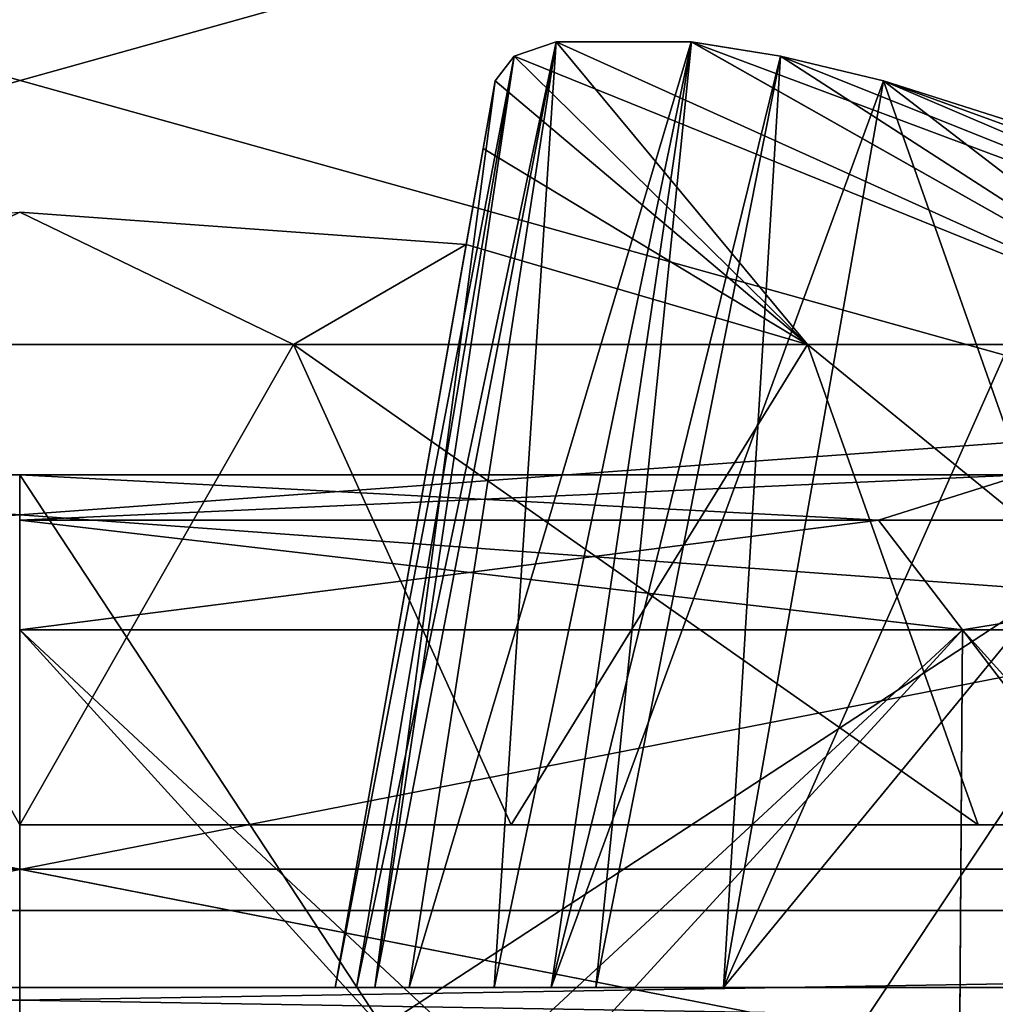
# Model space of a CAD drawing. Header units: millimetres. Extents: x -55 to 125, y -37 to 29.
# Tile 17 of 74: x 0 to 1.24, y -1.17 to 0.08. Entities that reach past the tile are written whole.
import ezdxf

# ---------------------------------------------------------------- set-up
doc = ezdxf.new("R2010")
doc.units = ezdxf.units.MM
doc.header["$LTSCALE"] = 33.374815
for name, color, linetype in [('18', 7, 'CONTINUOUS'), ('22', 7, 'CONTINUOUS'), ('271', 7, 'CONTINUOUS'), ('274', 7, 'CONTINUOUS'), ('276', 7, 'CONTINUOUS'), ('284', 7, 'CONTINUOUS'), ('288', 7, 'CONTINUOUS'), ('315', 7, 'CONTINUOUS'), ('334', 7, 'CONTINUOUS'), ('339', 7, 'CONTINUOUS'), ('340', 7, 'CONTINUOUS'), ('342', 7, 'CONTINUOUS'), ('344', 7, 'CONTINUOUS'), ('353', 7, 'CONTINUOUS'), ('354', 7, 'CONTINUOUS'), ('355', 7, 'CONTINUOUS'), ('356', 7, 'CONTINUOUS'), ('357', 7, 'CONTINUOUS'), ('359', 7, 'CONTINUOUS'), ('364', 7, 'CONTINUOUS'), ('365', 7, 'CONTINUOUS'), ('447', 7, 'CONTINUOUS'), ('448', 7, 'CONTINUOUS'), ('449', 7, 'CONTINUOUS'), ('450', 7, 'CONTINUOUS'), ('452', 7, 'CONTINUOUS'), ('453', 7, 'CONTINUOUS'), ('458', 7, 'CONTINUOUS'), ('459', 7, 'CONTINUOUS'), ('5', 7, 'CONTINUOUS'), ('64', 7, 'CONTINUOUS'), ('67', 7, 'CONTINUOUS'), ('68', 7, 'CONTINUOUS'), ('7', 7, 'CONTINUOUS')]:
    doc.layers.add(name, color=color, linetype=linetype)

msp = doc.modelspace()

# ---------------------------------------------------------------- linework, layer by layer
at = {"layer": '18', "color": 250, "linetype": 'Continuous', "true_color": 0x2f3335}
for points in [[(43, 12, 55), (-43, 12, 55), (43, 0, 54.8429), (43, 12, 55)], [(43, -12, 54.6858), (-43, 12, 55), (-43, 0, 54.8429), (43, -12, 54.6858)], [(-43, 12, 55), (43, -12, 54.6858), (43, 0, 54.8429), (-43, 12, 55)], [(-43, -12, 54.6858), (43, -12, 54.6858), (-43, 0, 54.8429), (-43, -12, 54.6858)]]:
    msp.add_3dface(points, dxfattribs=at)
at = {"layer": '22', "color": 250, "linetype": 'Continuous', "true_color": 0x2f3335}
for points in [[(-43, -12, -54.6858), (43, 12, -55), (43, 0, -54.8429), (-43, -12, -54.6858)], [(43, 12, -55), (-43, -12, -54.6858), (-43, 0, -54.8429), (43, 12, -55)], [(-43, 12, -55), (43, 12, -55), (-43, 0, -54.8429), (-43, 12, -55)], [(43, -12, -54.6858), (-43, -12, -54.6858), (43, 0, -54.8429), (43, -12, -54.6858)]]:
    msp.add_3dface(points, dxfattribs=at)
at = {"layer": '271', "color": 7, "linetype": 'Continuous', "true_color": 0xfafafa}
for points in [[(-9.9108, -0.5, 21), (6.7924, -0.5, 19.9201), (-6.7924, -0.5, 19.9201), (-9.9108, -0.5, 21)], [(-9.9108, -0.5, 21), (9.9108, -0.5, 21), (6.7924, -0.5, 19.9201), (-9.9108, -0.5, 21)], [(-9.7205, -0.5, -21.9567), (-9.9108, -0.5, -21), (9.7205, -0.5, -21.9567), (-9.7205, -0.5, -21.9567)], [(9.7205, -0.5, -21.9567), (-9.9108, -0.5, -21), (9.9108, -0.5, -21), (9.7205, -0.5, -21.9567)], [(-9.9108, -0.5, 21), (-9.7205, -0.5, 21.9567), (9.9108, -0.5, 21), (-9.9108, -0.5, 21)], [(9.9108, -0.5, -21), (-9.9108, -0.5, -21), (-6.7924, -0.5, -19.9201), (9.9108, -0.5, -21)], [(-9.7205, -0.5, 21.9567), (-9.1786, -0.5, 22.7678), (9.7205, -0.5, 21.9567), (-9.7205, -0.5, 21.9567)], [(9.9108, -0.5, 21), (-9.7205, -0.5, 21.9567), (9.7205, -0.5, 21.9567), (9.9108, -0.5, 21)], [(9.1786, -0.5, -22.7678), (-9.7205, -0.5, -21.9567), (9.7205, -0.5, -21.9567), (9.1786, -0.5, -22.7678)], [(-9.1786, -0.5, -22.7678), (-9.7205, -0.5, -21.9567), (9.1786, -0.5, -22.7678), (-9.1786, -0.5, -22.7678)], [(-9.1786, -0.5, 22.7678), (-8.3675, -0.5, 23.3097), (9.1786, -0.5, 22.7678), (-9.1786, -0.5, 22.7678)], [(9.7205, -0.5, 21.9567), (-9.1786, -0.5, 22.7678), (9.1786, -0.5, 22.7678), (9.7205, -0.5, 21.9567)], [(8.3675, -0.5, -23.3097), (-9.1786, -0.5, -22.7678), (9.1786, -0.5, -22.7678), (8.3675, -0.5, -23.3097)], [(-8.3675, -0.5, -23.3097), (-9.1786, -0.5, -22.7678), (8.3675, -0.5, -23.3097), (-8.3675, -0.5, -23.3097)], [(-8.3675, -0.5, 23.3097), (-7.4108, -0.5, 23.5), (8.3675, -0.5, 23.3097), (-8.3675, -0.5, 23.3097)], [(9.1786, -0.5, 22.7678), (-8.3675, -0.5, 23.3097), (8.3675, -0.5, 23.3097), (9.1786, -0.5, 22.7678)], [(-6.5, -0.5, -23.5), (-8.3675, -0.5, -23.3097), (6.5, -0.5, -23.5), (-6.5, -0.5, -23.5)], [(7.4108, -0.5, -23.5), (-8.3675, -0.5, -23.3097), (8.3675, -0.5, -23.3097), (7.4108, -0.5, -23.5)], [(6.5, -0.5, -23.5), (-8.3675, -0.5, -23.3097), (7.4108, -0.5, -23.5), (6.5, -0.5, -23.5)], [(-7.4108, -0.5, 23.5), (-6.5, -0.5, 23.5), (8.3675, -0.5, 23.3097), (-7.4108, -0.5, 23.5)], [(6.7924, -0.5, -19.9201), (9.9108, -0.5, -21), (-6.7924, -0.5, -19.9201), (6.7924, -0.5, -19.9201)], [(-5.5433, -0.5, 23.6903), (6.5, -0.5, 23.5), (-6.5, -0.5, 23.5), (-5.5433, -0.5, 23.6903)], [(-6.5, -0.5, 23.5), (6.5, -0.5, 23.5), (8.3675, -0.5, 23.3097), (-6.5, -0.5, 23.5)], [(5.5433, -0.5, -23.6903), (-6.5, -0.5, -23.5), (6.5, -0.5, -23.5), (5.5433, -0.5, -23.6903)], [(-5.5433, -0.5, -23.6903), (-6.5, -0.5, -23.5), (5.5433, -0.5, -23.6903), (-5.5433, -0.5, -23.6903)], [(-4.7322, -0.5, 24.2322), (5.5433, -0.5, 23.6903), (-5.5433, -0.5, 23.6903), (-4.7322, -0.5, 24.2322)], [(4.7322, -0.5, -24.2322), (-5.5433, -0.5, -23.6903), (5.5433, -0.5, -23.6903), (4.7322, -0.5, -24.2322)], [(-4.7322, -0.5, -24.2322), (-5.5433, -0.5, -23.6903), (4.7322, -0.5, -24.2322), (-4.7322, -0.5, -24.2322)], [(5.5433, -0.5, 23.6903), (6.5, -0.5, 23.5), (-5.5433, -0.5, 23.6903), (5.5433, -0.5, 23.6903)], [(4.7322, -0.5, 24.2322), (5.5433, -0.5, 23.6903), (-4.7322, -0.5, 24.2322), (4.7322, -0.5, 24.2322)], [(-4.1903, -0.5, 25.0433), (4.7322, -0.5, 24.2322), (-4.7322, -0.5, 24.2322), (-4.1903, -0.5, 25.0433)], [(4.1903, -0.5, -25.0433), (-4.7322, -0.5, -24.2322), (4.7322, -0.5, -24.2322), (4.1903, -0.5, -25.0433)], [(-4.1903, -0.5, -25.0433), (-4.7322, -0.5, -24.2322), (4.1903, -0.5, -25.0433), (-4.1903, -0.5, -25.0433)], [(4.1903, -0.5, 25.0433), (4.7322, -0.5, 24.2322), (-4.1903, -0.5, 25.0433), (4.1903, -0.5, 25.0433)], [(-4, -0.5, 26), (4.1903, -0.5, 25.0433), (-4.1903, -0.5, 25.0433), (-4, -0.5, 26)], [(-4, -0.5, -26), (-4.1903, -0.5, -25.0433), (4, -0.5, -26), (-4, -0.5, -26)], [(4, -0.5, -26), (-4.1903, -0.5, -25.0433), (4.1903, -0.5, -25.0433), (4, -0.5, -26)], [(4, -0.5, 26), (4.1903, -0.5, 25.0433), (-4, -0.5, 26), (4, -0.5, 26)], [(4, -0.5, 26), (-4, -0.5, 26), (0, -0.5, 26.6773), (4, -0.5, 26)], [(-4, -0.5, -26), (4, -0.5, -26), (0, -0.5, -26.6773), (-4, -0.5, -26)], [(1.5307, -0.5, -33.6955), (-2.8284, -0.5, -32.8285), (0, -0.5, -33.3227), (1.5307, -0.5, -33.6955)], [(-1.5307, -0.5, -33.6955), (-2.8284, -0.5, -32.8285), (1.5307, -0.5, -33.6955), (-1.5307, -0.5, -33.6955)], [(1.5307, -0.5, 33.6955), (2.8284, -0.5, 32.8285), (-1.5307, -0.5, 33.6955), (1.5307, -0.5, 33.6955)], [(-1.5307, -0.5, 33.6955), (2.8284, -0.5, 32.8285), (0, -0.5, 33.3227), (-1.5307, -0.5, 33.6955)], [(0, -0.5, 34), (1.5307, -0.5, 33.6955), (-1.5307, -0.5, 33.6955), (0, -0.5, 34)], [(0, -0.5, -34), (-1.5307, -0.5, -33.6955), (1.5307, -0.5, -33.6955), (0, -0.5, -34)], [(0, -0.5, 33.3227), (2.8284, -0.5, 32.8285), (1.2713, -0.5, 33.0699), (0, -0.5, 33.3227)], [(4, -0.5, 26), (0, -0.5, 26.6773), (1.2713, -0.5, 26.9301), (4, -0.5, 26)], [(1.5307, -0.5, -33.6955), (0, -0.5, -33.3227), (1.2713, -0.5, -33.0699), (1.5307, -0.5, -33.6955)], [(0, -0.5, -26.6773), (4, -0.5, -26), (1.2713, -0.5, -26.9301), (0, -0.5, -26.6773)]]:
    msp.add_3dface(points, dxfattribs=at)
at = {"layer": '274', "color": 7, "linetype": 'Continuous', "true_color": 0xfafafa}
for points in [[(2.2985, 0.9738, 18.4896), (-6.8677, -1.0523, 18.7025), (-2.2939, 0.9744, 18.4895), (2.2985, 0.9738, 18.4896)], [(6.763, -0.0565, 18.5979), (-6.8677, -1.0523, 18.7025), (2.2985, 0.9738, 18.4896), (6.763, -0.0565, 18.5979)], [(6.8677, -1.0523, 18.7025), (-6.8677, -1.0523, 18.7025), (6.763, -0.0565, 18.5979), (6.8677, -1.0523, 18.7025)]]:
    msp.add_3dface(points, dxfattribs=at)
at = {"layer": '276', "color": 7, "linetype": 'Continuous', "true_color": 0xfafafa}
for points in [[(-6.7631, -0.0565, -18.5979), (6.8677, -1.0523, -18.7025), (-2.2939, 0.9744, -18.4895), (-6.7631, -0.0565, -18.5979)], [(-2.2939, 0.9744, -18.4895), (6.8677, -1.0523, -18.7025), (2.2985, 0.9738, -18.4896), (-2.2939, 0.9744, -18.4895)], [(-6.8677, -1.0523, -18.7025), (6.8677, -1.0523, -18.7025), (-6.7631, -0.0565, -18.5979), (-6.8677, -1.0523, -18.7025)]]:
    msp.add_3dface(points, dxfattribs=at)
at = {"layer": '284', "color": 7, "linetype": 'Continuous', "true_color": 0xfafafa}
for points in [[(6.8677, -1.0523, -18.7025), (-6.8677, -1.0523, -18.7025), (-6.8677, -1.2794, -18.7851), (6.8677, -1.0523, -18.7025)], [(6.8677, -1.0523, -18.7025), (-6.8677, -1.2794, -18.7851), (6.8677, -1.2794, -18.7851), (6.8677, -1.0523, -18.7025)]]:
    msp.add_3dface(points, dxfattribs=at)
at = {"layer": '288', "color": 7, "linetype": 'Continuous', "true_color": 0xfafafa}
for points in [[(-6.8677, -1.0523, 18.7025), (6.8677, -1.2794, 18.7851), (-6.8677, -1.2794, 18.7851), (-6.8677, -1.0523, 18.7025)], [(-6.8677, -1.0523, 18.7025), (6.8677, -1.0523, 18.7025), (6.8677, -1.2794, 18.7851), (-6.8677, -1.0523, 18.7025)]]:
    msp.add_3dface(points, dxfattribs=at)
at = {"layer": '315', "color": 7, "linetype": 'Continuous', "true_color": 0xfafafa}
for points in [[(0, -0.5, -34), (1.5307, -0.5, -33.6955), (0, -1.5, -33.9825), (0, -0.5, -34)], [(1.5307, -0.5, -33.6955), (0, -2.8035, -33.9598), (0, -1.5, -33.9825), (1.5307, -0.5, -33.6955)], [(0, -2.8035, -33.9598), (1.5307, -0.5, -33.6955), (1.5153, -2.8035, -33.6584), (0, -2.8035, -33.9598)]]:
    msp.add_3dface(points, dxfattribs=at)
at = {"layer": '334', "color": 7, "linetype": 'Continuous', "true_color": 0xfafafa}
for points in [[(1.5307, -0.5, 33.6955), (0, -0.5, 34), (1.5153, -2.8035, 33.6584), (1.5307, -0.5, 33.6955)], [(1.5153, -2.8035, 33.6584), (0, -0.5, 34), (0, -1.5, 33.9825), (1.5153, -2.8035, 33.6584)]]:
    msp.add_3dface(points, dxfattribs=at)
at = {"layer": '339', "color": 7, "linetype": 'Continuous', "true_color": 0xfafafa}
for points in [[(0, -1.8035, 33.1034), (1.195, -0.6965, 32.885), (1.1876, -1.8035, 32.8672), (0, -1.8035, 33.1034)], [(1.195, -0.6965, 27.115), (0, -0.6965, 26.8772), (1.1876, -1.8035, 27.1328), (1.195, -0.6965, 27.115)], [(0, -0.6965, 26.8772), (0, -1.8035, 26.8966), (1.1876, -1.8035, 27.1328), (0, -0.6965, 26.8772)], [(0, -1.8035, 33.1034), (0, -0.6965, 33.1228), (1.195, -0.6965, 32.885), (0, -1.8035, 33.1034)], [(1.1876, -1.8035, 32.8672), (2.2081, -0.6965, 32.2081), (2.1945, -1.8035, 32.1945), (1.1876, -1.8035, 32.8672)], [(2.1945, -1.8035, 27.8055), (1.195, -0.6965, 27.115), (1.1876, -1.8035, 27.1328), (2.1945, -1.8035, 27.8055)], [(1.195, -0.6965, 32.885), (2.2081, -0.6965, 32.2081), (1.1876, -1.8035, 32.8672), (1.195, -0.6965, 32.885)], [(2.2081, -0.6965, 27.7919), (1.195, -0.6965, 27.115), (2.1945, -1.8035, 27.8055), (2.2081, -0.6965, 27.7919)]]:
    msp.add_3dface(points, dxfattribs=at)
at = {"layer": '340', "color": 7, "linetype": 'Continuous', "true_color": 0xfafafa}
for points in [[(0, -2, -26.9), (0, -0.6965, -26.8772), (1.195, -0.6965, -27.115), (0, -2, -26.9)], [(0, -0.6965, -33.1228), (0, -2, -33.1), (1.1863, -2, -32.864), (0, -0.6965, -33.1228)], [(0, -2, -26.9), (1.195, -0.6965, -27.115), (1.1863, -2, -27.136), (0, -2, -26.9)], [(1.195, -0.6965, -32.885), (0, -0.6965, -33.1228), (1.1863, -2, -32.864), (1.195, -0.6965, -32.885)], [(1.195, -0.6965, -27.115), (2.2081, -0.6965, -27.7919), (1.1863, -2, -27.136), (1.195, -0.6965, -27.115)], [(1.1863, -2, -27.136), (2.2081, -0.6965, -27.7919), (2.192, -2, -27.808), (1.1863, -2, -27.136)], [(2.192, -2, -32.192), (1.195, -0.6965, -32.885), (1.1863, -2, -32.864), (2.192, -2, -32.192)], [(2.2081, -0.6965, -32.2081), (1.195, -0.6965, -32.885), (2.192, -2, -32.192), (2.2081, -0.6965, -32.2081)]]:
    msp.add_3dface(points, dxfattribs=at)
at = {"layer": '342', "color": 7, "linetype": 'Continuous', "true_color": 0xfafafa}
for points in [[(0, -0.5573, 33.1825), (1.2713, -0.5, 33.0699), (1.0885, -0.5573, 32.9906), (0, -0.5573, 33.1825)], [(1.2713, -0.5, 26.9301), (0, -0.5, 26.6773), (1.0885, -0.5573, 27.0094), (1.2713, -0.5, 26.9301)], [(0, -0.5, 26.6773), (0, -0.5573, 26.8175), (1.0885, -0.5573, 27.0094), (0, -0.5, 26.6773)], [(0, -0.5, 33.3227), (1.2713, -0.5, 33.0699), (0, -0.5573, 33.1825), (0, -0.5, 33.3227)], [(2.0457, -0.5573, 27.562), (1.2713, -0.5, 26.9301), (1.0885, -0.5573, 27.0094), (2.0457, -0.5573, 27.562)], [(1.0885, -0.5573, 32.9906), (1.2713, -0.5, 33.0699), (2.0457, -0.5573, 32.438), (1.0885, -0.5573, 32.9906)], [(1.195, -0.6965, 32.885), (0, -0.6965, 33.1228), (1.0885, -0.5573, 32.9906), (1.195, -0.6965, 32.885)], [(0, -0.6965, 33.1228), (0, -0.5573, 33.1825), (1.0885, -0.5573, 32.9906), (0, -0.6965, 33.1228)], [(0, -0.6965, 26.8772), (1.195, -0.6965, 27.115), (0, -0.5573, 26.8175), (0, -0.6965, 26.8772)], [(0, -0.5573, 26.8175), (1.195, -0.6965, 27.115), (1.0885, -0.5573, 27.0094), (0, -0.5573, 26.8175)], [(1.195, -0.6965, 27.115), (2.0457, -0.5573, 27.562), (1.0885, -0.5573, 27.0094), (1.195, -0.6965, 27.115)], [(1.195, -0.6965, 32.885), (1.0885, -0.5573, 32.9906), (2.0457, -0.5573, 32.438), (1.195, -0.6965, 32.885)], [(1.195, -0.6965, 27.115), (2.2081, -0.6965, 27.7919), (2.0457, -0.5573, 27.562), (1.195, -0.6965, 27.115)], [(2.2081, -0.6965, 32.2081), (1.195, -0.6965, 32.885), (2.0457, -0.5573, 32.438), (2.2081, -0.6965, 32.2081)]]:
    msp.add_3dface(points, dxfattribs=at)
at = {"layer": '344', "color": 7, "linetype": 'Continuous', "true_color": 0xfafafa}
for points in [[(0, -0.5, -26.6773), (1.2713, -0.5, -26.9301), (0, -0.5573, -26.8175), (0, -0.5, -26.6773)], [(1.2713, -0.5, -33.0699), (0, -0.5, -33.3227), (1.0885, -0.5573, -32.9906), (1.2713, -0.5, -33.0699)], [(0, -0.5, -33.3227), (0, -0.5573, -33.1825), (1.0885, -0.5573, -32.9906), (0, -0.5, -33.3227)], [(0, -0.5573, -26.8175), (1.2713, -0.5, -26.9301), (1.0885, -0.5573, -27.0094), (0, -0.5573, -26.8175)], [(2.0457, -0.5573, -32.438), (1.2713, -0.5, -33.0699), (1.0885, -0.5573, -32.9906), (2.0457, -0.5573, -32.438)], [(1.0885, -0.5573, -27.0094), (1.2713, -0.5, -26.9301), (2.0457, -0.5573, -27.562), (1.0885, -0.5573, -27.0094)], [(0, -0.5573, -33.1825), (1.195, -0.6965, -32.885), (1.0885, -0.5573, -32.9906), (0, -0.5573, -33.1825)], [(0, -0.6965, -33.1228), (1.195, -0.6965, -32.885), (0, -0.5573, -33.1825), (0, -0.6965, -33.1228)], [(0, -0.6965, -26.8772), (0, -0.5573, -26.8175), (1.0885, -0.5573, -27.0094), (0, -0.6965, -26.8772)], [(1.195, -0.6965, -27.115), (0, -0.6965, -26.8772), (1.0885, -0.5573, -27.0094), (1.195, -0.6965, -27.115)], [(1.195, -0.6965, -32.885), (2.0457, -0.5573, -32.438), (1.0885, -0.5573, -32.9906), (1.195, -0.6965, -32.885)], [(1.195, -0.6965, -27.115), (1.0885, -0.5573, -27.0094), (2.0457, -0.5573, -27.562), (1.195, -0.6965, -27.115)], [(1.195, -0.6965, -32.885), (2.2081, -0.6965, -32.2081), (2.0457, -0.5573, -32.438), (1.195, -0.6965, -32.885)], [(2.2081, -0.6965, -27.7919), (1.195, -0.6965, -27.115), (2.0457, -0.5573, -27.562), (2.2081, -0.6965, -27.7919)]]:
    msp.add_3dface(points, dxfattribs=at)
at = {"layer": '353', "color": 253, "linetype": 'Continuous', "true_color": 0x999999}
for points in [[(0.6799, 0.0488, -29.1487), (0.6269, 0.031, -29.0353), (1.5303, -0.3346, -28.7159), (0.6799, 0.0488, -29.1487)], [(0.8514, 0.0488, -29.3202), (0.6799, 0.0488, -29.1487), (1.5303, -0.3346, -28.7159), (0.8514, 0.0488, -29.3202)], [(1.8772, -0.3346, -29.3167), (0.8514, 0.0488, -29.3202), (1.5303, -0.3346, -28.7159), (1.8772, -0.3346, -29.3167)], [(0.9645, 0.031, -29.373), (0.8514, 0.0488, -29.3202), (1.8772, -0.3346, -29.3167), (0.9645, 0.031, -29.373)], [(0.6269, 0.031, -29.0353), (0.6027, -0.0003, -28.9049), (0.9989, -0.3346, -28.2699), (0.6269, 0.031, -29.0353)], [(1.5303, -0.3346, -28.7159), (0.6269, 0.031, -29.0353), (0.9989, -0.3346, -28.2699), (1.5303, -0.3346, -28.7159)], [(1.0951, -0.0003, -29.3973), (0.9645, 0.031, -29.373), (1.8772, -0.3346, -29.3167), (1.0951, -0.0003, -29.3973)], [(0.6027, -0.0003, -28.9049), (0.5876, -0.0863, -28.6351), (0.9989, -0.3346, -28.2699), (0.6027, -0.0003, -28.9049)], [(1.3646, -0.0862, -29.4124), (1.0951, -0.0003, -29.3973), (1.8772, -0.3346, -29.3167), (1.3646, -0.0862, -29.4124)], [(0.5876, -0.0863, -28.6351), (0.5661, -0.2079, -28.3339), (0.9989, -0.3346, -28.2699), (0.5876, -0.0863, -28.6351)], [(0.3469, -0.3346, -28.0326), (0, -0.1668, -28.3266), (-0.3469, -0.3346, -28.0326), (0.3469, -0.3346, -28.0326)], [(0.5661, -0.2079, -28.3339), (0, -0.1668, -28.3266), (0.3469, -0.3346, -28.0326), (0.5661, -0.2079, -28.3339)], [(0.9989, -0.3346, -28.2699), (0.5661, -0.2079, -28.3339), (0.3469, -0.3346, -28.0326), (0.9989, -0.3346, -28.2699)], [(0.3469, -0.3346, -28.0326), (-0.3469, -0.3346, -28.0326), (0, -0.9434, -27.2), (0.3469, -0.3346, -28.0326)], [(0.6231, -0.9434, -27.2702), (0.3469, -0.3346, -28.0326), (0, -0.9434, -27.2), (0.6231, -0.9434, -27.2702)], [(1.2149, -0.9434, -27.4773), (0.3469, -0.3346, -28.0326), (0.6231, -0.9434, -27.2702), (1.2149, -0.9434, -27.4773)], [(0.9989, -0.3346, -28.2699), (0.3469, -0.3346, -28.0326), (1.2149, -0.9434, -27.4773), (0.9989, -0.3346, -28.2699)], [(1.7458, -0.9434, -27.8109), (0.9989, -0.3346, -28.2699), (1.2149, -0.9434, -27.4773), (1.7458, -0.9434, -27.8109)], [(1.5303, -0.3346, -28.7159), (0.9989, -0.3346, -28.2699), (1.7458, -0.9434, -27.8109), (1.5303, -0.3346, -28.7159)]]:
    msp.add_3dface(points, dxfattribs=at)
at = {"layer": '354', "color": 253, "linetype": 'Continuous', "true_color": 0x999999}
for points in [[(0.6799, 0.0488, -30.8512), (0.9989, -0.3346, -31.7301), (0.6269, 0.031, -30.9647), (0.6799, 0.0488, -30.8512)], [(0.8515, 0.0488, -30.6797), (1.5303, -0.3346, -31.2841), (0.6799, 0.0488, -30.8512), (0.8515, 0.0488, -30.6797)], [(1.5303, -0.3346, -31.2841), (0.9989, -0.3346, -31.7301), (0.6799, 0.0488, -30.8512), (1.5303, -0.3346, -31.2841)], [(0.9646, 0.031, -30.627), (1.5303, -0.3346, -31.2841), (0.8515, 0.0488, -30.6797), (0.9646, 0.031, -30.627)], [(0.6269, 0.031, -30.9647), (0.9989, -0.3346, -31.7301), (0.6027, -0.0003, -31.0951), (0.6269, 0.031, -30.9647)], [(1.0951, -0.0003, -30.6027), (1.5303, -0.3346, -31.2841), (0.9646, 0.031, -30.627), (1.0951, -0.0003, -30.6027)], [(0.6027, -0.0003, -31.0951), (0.9989, -0.3346, -31.7301), (0.5661, -0.2079, -31.6661), (0.6027, -0.0003, -31.0951)], [(1.3647, -0.0862, -30.5876), (1.5303, -0.3346, -31.2841), (1.0951, -0.0003, -30.6027), (1.3647, -0.0862, -30.5876)], [(0, -0.1668, -31.6734), (-0.3469, -0.3346, -31.9674), (-0.5661, -0.2079, -31.6661), (0, -0.1668, -31.6734)], [(0.3469, -0.3346, -31.9674), (-0.3469, -0.3346, -31.9674), (0, -0.1668, -31.6734), (0.3469, -0.3346, -31.9674)], [(0.5661, -0.2079, -31.6661), (0.3469, -0.3346, -31.9674), (0, -0.1668, -31.6734), (0.5661, -0.2079, -31.6661)], [(0.9989, -0.3346, -31.7301), (0.3469, -0.3346, -31.9674), (0.5661, -0.2079, -31.6661), (0.9989, -0.3346, -31.7301)], [(-0.3469, -0.3346, -31.9674), (0.3469, -0.3346, -31.9674), (0, -0.9434, -32.8), (-0.3469, -0.3346, -31.9674)], [(0, -0.9434, -32.8), (0.3469, -0.3346, -31.9674), (0.6231, -0.9434, -32.7298), (0, -0.9434, -32.8)], [(0.3469, -0.3346, -31.9674), (0.9989, -0.3346, -31.7301), (0.6231, -0.9434, -32.7298), (0.3469, -0.3346, -31.9674)], [(0.6231, -0.9434, -32.7298), (0.9989, -0.3346, -31.7301), (1.2149, -0.9434, -32.5227), (0.6231, -0.9434, -32.7298)], [(0.9989, -0.3346, -31.7301), (1.5303, -0.3346, -31.2841), (1.7458, -0.9434, -32.1891), (0.9989, -0.3346, -31.7301)], [(1.2149, -0.9434, -32.5227), (0.9989, -0.3346, -31.7301), (1.7458, -0.9434, -32.1891), (1.2149, -0.9434, -32.5227)]]:
    msp.add_3dface(points, dxfattribs=at)
at = {"layer": '355', "color": 253, "linetype": 'Continuous', "true_color": 0x999999}
for points in [[(-0.4, -1.15, -31.5), (-0.4, -1.15, -30.8924), (0.4, -1.15, -28.5), (-0.4, -1.15, -31.5)], [(0.4, -1.15, -31.5), (-0.4, -1.15, -31.5), (0.4, -1.15, -30.8924), (0.4, -1.15, -31.5)], [(0.4, -1.15, -30.8924), (-0.4, -1.15, -31.5), (0.4, -1.15, -29.1076), (0.4, -1.15, -30.8924)], [(0.4, -1.15, -29.1076), (-0.4, -1.15, -31.5), (0.4, -1.15, -28.5), (0.4, -1.15, -29.1076)], [(-0.4, -1.15, -29.1076), (-0.4, -1.15, -28.5), (0.4, -1.15, -28.5), (-0.4, -1.15, -29.1076)], [(-0.4, -1.15, -30.8924), (-0.4, -1.15, -29.1076), (0.4, -1.15, -28.5), (-0.4, -1.15, -30.8924)], [(0.4502, -1.15, -30.6738), (0.4, -1.15, -30.8924), (0.427, -1.15, -29.2698), (0.4502, -1.15, -30.6738)], [(0.427, -1.15, -29.2698), (0.4, -1.15, -30.8924), (0.4, -1.15, -29.1076), (0.427, -1.15, -29.2698)], [(0.4937, -1.15, -29.3987), (0.4502, -1.15, -30.6738), (0.427, -1.15, -29.2698), (0.4937, -1.15, -29.3987)], [(0.6013, -1.15, -30.4937), (0.4502, -1.15, -30.6738), (0.4937, -1.15, -29.3987), (0.6013, -1.15, -30.4937)], [(0.6738, -1.15, -29.5498), (0.6013, -1.15, -30.4937), (0.4937, -1.15, -29.3987), (0.6738, -1.15, -29.5498)], [(0.7302, -1.15, -30.427), (0.6013, -1.15, -30.4937), (0.6738, -1.15, -29.5498), (0.7302, -1.15, -30.427)], [(0.8924, -1.15, -29.6), (0.7302, -1.15, -30.427), (0.6738, -1.15, -29.5498), (0.8924, -1.15, -29.6)], [(0.8924, -1.15, -30.4), (0.7302, -1.15, -30.427), (0.8924, -1.15, -29.6), (0.8924, -1.15, -30.4)], [(1.5, -1.15, -30.4), (0.8924, -1.15, -30.4), (1.5, -1.15, -29.6), (1.5, -1.15, -30.4)], [(1.5, -1.15, -29.6), (0.8924, -1.15, -30.4), (0.8924, -1.15, -29.6), (1.5, -1.15, -29.6)]]:
    msp.add_3dface(points, dxfattribs=at)
at = {"layer": '356', "color": 253, "linetype": 'Continuous', "true_color": 0x999999}
for points in [[(0.6027, -0.0003, -31.0951), (0.4, -1.15, -31.5), (0.4, -1.15, -30.8924), (0.6027, -0.0003, -31.0951)], [(0.6027, -0.0003, -31.0951), (0.5661, -0.2079, -31.6661), (0.4, -1.15, -31.5), (0.6027, -0.0003, -31.0951)]]:
    msp.add_3dface(points, dxfattribs=at)
at = {"layer": '357', "color": 253, "linetype": 'Continuous', "true_color": 0x999999}
for points in [[(1.3647, -0.0862, -30.5876), (1.0951, -0.0003, -30.6027), (0.8924, -1.15, -30.4), (1.3647, -0.0862, -30.5876)], [(1.6661, -0.2079, -30.5661), (1.3647, -0.0862, -30.5876), (0.8924, -1.15, -30.4), (1.6661, -0.2079, -30.5661)], [(1.6661, -0.2079, -30.5661), (0.8924, -1.15, -30.4), (1.5, -1.15, -30.4), (1.6661, -0.2079, -30.5661)]]:
    msp.add_3dface(points, dxfattribs=at)
at = {"layer": '359', "color": 253, "linetype": 'Continuous', "true_color": 0x999999}
for points in [[(0.5876, -0.0863, -28.6351), (0.6027, -0.0003, -28.9049), (0.4, -1.15, -29.1076), (0.5876, -0.0863, -28.6351)], [(0.5661, -0.2079, -28.3339), (0.5876, -0.0863, -28.6351), (0.4, -1.15, -29.1076), (0.5661, -0.2079, -28.3339)], [(0.5661, -0.2079, -28.3339), (0.4, -1.15, -29.1076), (0.4, -1.15, -28.5), (0.5661, -0.2079, -28.3339)]]:
    msp.add_3dface(points, dxfattribs=at)
at = {"layer": '364', "color": 253, "linetype": 'Continuous', "true_color": 0x999999}
for points in [[(0.6799, 0.0488, -29.1487), (0.4937, -1.15, -29.3987), (0.427, -1.15, -29.2698), (0.6799, 0.0488, -29.1487)], [(0.6269, 0.031, -29.0353), (0.6799, 0.0488, -29.1487), (0.427, -1.15, -29.2698), (0.6269, 0.031, -29.0353)], [(0.6799, 0.0488, -29.1487), (0.8514, 0.0488, -29.3202), (0.4937, -1.15, -29.3987), (0.6799, 0.0488, -29.1487)], [(0.8514, 0.0488, -29.3202), (0.6738, -1.15, -29.5498), (0.4937, -1.15, -29.3987), (0.8514, 0.0488, -29.3202)], [(0.8514, 0.0488, -29.3202), (0.9645, 0.031, -29.373), (0.6738, -1.15, -29.5498), (0.8514, 0.0488, -29.3202)], [(0.6269, 0.031, -29.0353), (0.427, -1.15, -29.2698), (0.4, -1.15, -29.1076), (0.6269, 0.031, -29.0353)], [(0.6027, -0.0003, -28.9049), (0.6269, 0.031, -29.0353), (0.4, -1.15, -29.1076), (0.6027, -0.0003, -28.9049)], [(0.9645, 0.031, -29.373), (1.0951, -0.0003, -29.3973), (0.6738, -1.15, -29.5498), (0.9645, 0.031, -29.373)], [(1.0951, -0.0003, -29.3973), (0.8924, -1.15, -29.6), (0.6738, -1.15, -29.5498), (1.0951, -0.0003, -29.3973)]]:
    msp.add_3dface(points, dxfattribs=at)
at = {"layer": '365', "color": 253, "linetype": 'Continuous', "true_color": 0x999999}
for points in [[(0.6799, 0.0488, -30.8512), (0.6269, 0.031, -30.9647), (0.4502, -1.15, -30.6738), (0.6799, 0.0488, -30.8512)], [(0.6799, 0.0488, -30.8512), (0.4502, -1.15, -30.6738), (0.6013, -1.15, -30.4937), (0.6799, 0.0488, -30.8512)], [(0.8515, 0.0488, -30.6797), (0.6799, 0.0488, -30.8512), (0.6013, -1.15, -30.4937), (0.8515, 0.0488, -30.6797)], [(0.8515, 0.0488, -30.6797), (0.6013, -1.15, -30.4937), (0.7302, -1.15, -30.427), (0.8515, 0.0488, -30.6797)], [(0.9646, 0.031, -30.627), (0.8515, 0.0488, -30.6797), (0.7302, -1.15, -30.427), (0.9646, 0.031, -30.627)], [(0.6269, 0.031, -30.9647), (0.6027, -0.0003, -31.0951), (0.4502, -1.15, -30.6738), (0.6269, 0.031, -30.9647)], [(0.9646, 0.031, -30.627), (0.7302, -1.15, -30.427), (0.8924, -1.15, -30.4), (0.9646, 0.031, -30.627)], [(1.0951, -0.0003, -30.6027), (0.9646, 0.031, -30.627), (0.8924, -1.15, -30.4), (1.0951, -0.0003, -30.6027)], [(0.6027, -0.0003, -31.0951), (0.4, -1.15, -30.8924), (0.4502, -1.15, -30.6738), (0.6027, -0.0003, -31.0951)]]:
    msp.add_3dface(points, dxfattribs=at)
at = {"layer": '447', "color": 253, "linetype": 'Continuous', "true_color": 0x999999}
for points in [[(0.6799, 0.0488, 30.8513), (0.6269, 0.031, 30.9647), (1.5303, -0.3346, 31.2841), (0.6799, 0.0488, 30.8513)], [(0.8514, 0.0488, 30.6798), (0.6799, 0.0488, 30.8513), (1.5303, -0.3346, 31.2841), (0.8514, 0.0488, 30.6798)], [(1.8772, -0.3346, 30.6833), (0.8514, 0.0488, 30.6798), (1.5303, -0.3346, 31.2841), (1.8772, -0.3346, 30.6833)], [(0.9645, 0.031, 30.627), (0.8514, 0.0488, 30.6798), (1.8772, -0.3346, 30.6833), (0.9645, 0.031, 30.627)], [(0.6269, 0.031, 30.9647), (0.6027, -0.0003, 31.0951), (0.9989, -0.3346, 31.7301), (0.6269, 0.031, 30.9647)], [(1.5303, -0.3346, 31.2841), (0.6269, 0.031, 30.9647), (0.9989, -0.3346, 31.7301), (1.5303, -0.3346, 31.2841)], [(1.0951, -0.0003, 30.6027), (0.9645, 0.031, 30.627), (1.8772, -0.3346, 30.6833), (1.0951, -0.0003, 30.6027)], [(0.6027, -0.0003, 31.0951), (0.5876, -0.0863, 31.3649), (0.9989, -0.3346, 31.7301), (0.6027, -0.0003, 31.0951)], [(1.3646, -0.0862, 30.5876), (1.0951, -0.0003, 30.6027), (1.8772, -0.3346, 30.6833), (1.3646, -0.0862, 30.5876)], [(0.5876, -0.0863, 31.3649), (0.5661, -0.2079, 31.6661), (0.9989, -0.3346, 31.7301), (0.5876, -0.0863, 31.3649)], [(0.3469, -0.3346, 31.9674), (0, -0.1668, 31.6734), (-0.3469, -0.3346, 31.9674), (0.3469, -0.3346, 31.9674)], [(0.5661, -0.2079, 31.6661), (0, -0.1668, 31.6734), (0.3469, -0.3346, 31.9674), (0.5661, -0.2079, 31.6661)], [(0.9989, -0.3346, 31.7301), (0.5661, -0.2079, 31.6661), (0.3469, -0.3346, 31.9674), (0.9989, -0.3346, 31.7301)], [(0.3469, -0.3346, 31.9674), (-0.3469, -0.3346, 31.9674), (0, -0.9434, 32.8), (0.3469, -0.3346, 31.9674)], [(0.6231, -0.9434, 32.7298), (0.3469, -0.3346, 31.9674), (0, -0.9434, 32.8), (0.6231, -0.9434, 32.7298)], [(1.2149, -0.9434, 32.5227), (0.3469, -0.3346, 31.9674), (0.6231, -0.9434, 32.7298), (1.2149, -0.9434, 32.5227)], [(0.9989, -0.3346, 31.7301), (0.3469, -0.3346, 31.9674), (1.2149, -0.9434, 32.5227), (0.9989, -0.3346, 31.7301)], [(1.7458, -0.9434, 32.1891), (0.9989, -0.3346, 31.7301), (1.2149, -0.9434, 32.5227), (1.7458, -0.9434, 32.1891)], [(1.5303, -0.3346, 31.2841), (0.9989, -0.3346, 31.7301), (1.7458, -0.9434, 32.1891), (1.5303, -0.3346, 31.2841)]]:
    msp.add_3dface(points, dxfattribs=at)
at = {"layer": '448', "color": 253, "linetype": 'Continuous', "true_color": 0x999999}
for points in [[(0.6799, 0.0488, 29.1488), (0.9989, -0.3346, 28.2699), (0.6269, 0.031, 29.0353), (0.6799, 0.0488, 29.1488)], [(0.8515, 0.0488, 29.3203), (1.5303, -0.3346, 28.7159), (0.6799, 0.0488, 29.1488), (0.8515, 0.0488, 29.3203)], [(1.5303, -0.3346, 28.7159), (0.9989, -0.3346, 28.2699), (0.6799, 0.0488, 29.1488), (1.5303, -0.3346, 28.7159)], [(0.9646, 0.031, 29.373), (1.5303, -0.3346, 28.7159), (0.8515, 0.0488, 29.3203), (0.9646, 0.031, 29.373)], [(0.6269, 0.031, 29.0353), (0.9989, -0.3346, 28.2699), (0.6027, -0.0003, 28.9049), (0.6269, 0.031, 29.0353)], [(1.0951, -0.0003, 29.3973), (1.5303, -0.3346, 28.7159), (0.9646, 0.031, 29.373), (1.0951, -0.0003, 29.3973)], [(0.6027, -0.0003, 28.9049), (0.9989, -0.3346, 28.2699), (0.5661, -0.2079, 28.3339), (0.6027, -0.0003, 28.9049)], [(1.3647, -0.0862, 29.4124), (1.5303, -0.3346, 28.7159), (1.0951, -0.0003, 29.3973), (1.3647, -0.0862, 29.4124)], [(0, -0.1668, 28.3266), (-0.3469, -0.3346, 28.0326), (-0.5661, -0.2079, 28.3339), (0, -0.1668, 28.3266)], [(0.3469, -0.3346, 28.0326), (-0.3469, -0.3346, 28.0326), (0, -0.1668, 28.3266), (0.3469, -0.3346, 28.0326)], [(0.5661, -0.2079, 28.3339), (0.3469, -0.3346, 28.0326), (0, -0.1668, 28.3266), (0.5661, -0.2079, 28.3339)], [(0.9989, -0.3346, 28.2699), (0.3469, -0.3346, 28.0326), (0.5661, -0.2079, 28.3339), (0.9989, -0.3346, 28.2699)], [(-0.3469, -0.3346, 28.0326), (0.3469, -0.3346, 28.0326), (0, -0.9434, 27.2), (-0.3469, -0.3346, 28.0326)], [(0, -0.9434, 27.2), (0.3469, -0.3346, 28.0326), (0.6231, -0.9434, 27.2702), (0, -0.9434, 27.2)], [(0.3469, -0.3346, 28.0326), (0.9989, -0.3346, 28.2699), (0.6231, -0.9434, 27.2702), (0.3469, -0.3346, 28.0326)], [(0.6231, -0.9434, 27.2702), (0.9989, -0.3346, 28.2699), (1.2149, -0.9434, 27.4773), (0.6231, -0.9434, 27.2702)], [(0.9989, -0.3346, 28.2699), (1.5303, -0.3346, 28.7159), (1.7458, -0.9434, 27.8109), (0.9989, -0.3346, 28.2699)], [(1.2149, -0.9434, 27.4773), (0.9989, -0.3346, 28.2699), (1.7458, -0.9434, 27.8109), (1.2149, -0.9434, 27.4773)]]:
    msp.add_3dface(points, dxfattribs=at)
at = {"layer": '449', "color": 253, "linetype": 'Continuous', "true_color": 0x999999}
for points in [[(-0.4, -1.15, 29.1076), (-0.4, -1.15, 30.8924), (0.4, -1.15, 31.5), (-0.4, -1.15, 29.1076)], [(-0.4, -1.15, 30.8924), (-0.4, -1.15, 31.5), (0.4, -1.15, 31.5), (-0.4, -1.15, 30.8924)], [(0.4, -1.15, 30.8924), (-0.4, -1.15, 28.5), (0.4, -1.15, 31.5), (0.4, -1.15, 30.8924)], [(0.4, -1.15, 29.1076), (-0.4, -1.15, 28.5), (0.4, -1.15, 30.8924), (0.4, -1.15, 29.1076)], [(0.4, -1.15, 28.5), (-0.4, -1.15, 28.5), (0.4, -1.15, 29.1076), (0.4, -1.15, 28.5)], [(-0.4, -1.15, 28.5), (-0.4, -1.15, 29.1076), (0.4, -1.15, 31.5), (-0.4, -1.15, 28.5)], [(0.427, -1.15, 30.7302), (0.4, -1.15, 29.1076), (0.4, -1.15, 30.8924), (0.427, -1.15, 30.7302)], [(0.4502, -1.15, 29.3262), (0.4, -1.15, 29.1076), (0.427, -1.15, 30.7302), (0.4502, -1.15, 29.3262)], [(0.4937, -1.15, 30.6013), (0.4502, -1.15, 29.3262), (0.427, -1.15, 30.7302), (0.4937, -1.15, 30.6013)], [(0.6013, -1.15, 29.5063), (0.4502, -1.15, 29.3262), (0.4937, -1.15, 30.6013), (0.6013, -1.15, 29.5063)], [(0.6738, -1.15, 30.4502), (0.6013, -1.15, 29.5063), (0.4937, -1.15, 30.6013), (0.6738, -1.15, 30.4502)], [(0.7302, -1.15, 29.573), (0.6013, -1.15, 29.5063), (0.6738, -1.15, 30.4502), (0.7302, -1.15, 29.573)], [(0.8924, -1.15, 30.4), (0.7302, -1.15, 29.573), (0.6738, -1.15, 30.4502), (0.8924, -1.15, 30.4)], [(0.8924, -1.15, 29.6), (0.7302, -1.15, 29.573), (0.8924, -1.15, 30.4), (0.8924, -1.15, 29.6)], [(1.5, -1.15, 30.4), (0.8924, -1.15, 29.6), (0.8924, -1.15, 30.4), (1.5, -1.15, 30.4)], [(1.5, -1.15, 29.6), (0.8924, -1.15, 29.6), (1.5, -1.15, 30.4), (1.5, -1.15, 29.6)]]:
    msp.add_3dface(points, dxfattribs=at)
at = {"layer": '450', "color": 253, "linetype": 'Continuous', "true_color": 0x999999}
for points in [[(0.6027, -0.0003, 28.9049), (0.5661, -0.2079, 28.3339), (0.4, -1.15, 28.5), (0.6027, -0.0003, 28.9049)], [(0.6027, -0.0003, 28.9049), (0.4, -1.15, 28.5), (0.4, -1.15, 29.1076), (0.6027, -0.0003, 28.9049)]]:
    msp.add_3dface(points, dxfattribs=at)
at = {"layer": '452', "color": 253, "linetype": 'Continuous', "true_color": 0x999999}
for points in [[(1.0951, -0.0003, 30.6027), (1.5, -1.15, 30.4), (0.8924, -1.15, 30.4), (1.0951, -0.0003, 30.6027)], [(1.0951, -0.0003, 30.6027), (1.3646, -0.0862, 30.5876), (1.6661, -0.2079, 30.5661), (1.0951, -0.0003, 30.6027)], [(1.0951, -0.0003, 30.6027), (1.6661, -0.2079, 30.5661), (1.5, -1.15, 30.4), (1.0951, -0.0003, 30.6027)]]:
    msp.add_3dface(points, dxfattribs=at)
at = {"layer": '453', "color": 253, "linetype": 'Continuous', "true_color": 0x999999}
for points in [[(0.5876, -0.0863, 31.3649), (0.6027, -0.0003, 31.0951), (0.4, -1.15, 30.8924), (0.5876, -0.0863, 31.3649)], [(0.5661, -0.2079, 31.6661), (0.5876, -0.0863, 31.3649), (0.4, -1.15, 30.8924), (0.5661, -0.2079, 31.6661)], [(0.5661, -0.2079, 31.6661), (0.4, -1.15, 30.8924), (0.4, -1.15, 31.5), (0.5661, -0.2079, 31.6661)]]:
    msp.add_3dface(points, dxfattribs=at)
at = {"layer": '458', "color": 253, "linetype": 'Continuous', "true_color": 0x999999}
for points in [[(0.6799, 0.0488, 30.8513), (0.4937, -1.15, 30.6013), (0.427, -1.15, 30.7302), (0.6799, 0.0488, 30.8513)], [(0.6269, 0.031, 30.9647), (0.6799, 0.0488, 30.8513), (0.427, -1.15, 30.7302), (0.6269, 0.031, 30.9647)], [(0.6799, 0.0488, 30.8513), (0.8514, 0.0488, 30.6798), (0.4937, -1.15, 30.6013), (0.6799, 0.0488, 30.8513)], [(0.8514, 0.0488, 30.6798), (0.6738, -1.15, 30.4502), (0.4937, -1.15, 30.6013), (0.8514, 0.0488, 30.6798)], [(0.8514, 0.0488, 30.6798), (0.9645, 0.031, 30.627), (0.6738, -1.15, 30.4502), (0.8514, 0.0488, 30.6798)], [(0.6269, 0.031, 30.9647), (0.427, -1.15, 30.7302), (0.4, -1.15, 30.8924), (0.6269, 0.031, 30.9647)], [(0.6027, -0.0003, 31.0951), (0.6269, 0.031, 30.9647), (0.4, -1.15, 30.8924), (0.6027, -0.0003, 31.0951)], [(0.9645, 0.031, 30.627), (1.0951, -0.0003, 30.6027), (0.6738, -1.15, 30.4502), (0.9645, 0.031, 30.627)], [(1.0951, -0.0003, 30.6027), (0.8924, -1.15, 30.4), (0.6738, -1.15, 30.4502), (1.0951, -0.0003, 30.6027)]]:
    msp.add_3dface(points, dxfattribs=at)
at = {"layer": '459', "color": 253, "linetype": 'Continuous', "true_color": 0x999999}
for points in [[(0.6799, 0.0488, 29.1488), (0.4502, -1.15, 29.3262), (0.6013, -1.15, 29.5063), (0.6799, 0.0488, 29.1488)], [(0.6799, 0.0488, 29.1488), (0.6269, 0.031, 29.0353), (0.4502, -1.15, 29.3262), (0.6799, 0.0488, 29.1488)], [(0.8515, 0.0488, 29.3203), (0.6799, 0.0488, 29.1488), (0.6013, -1.15, 29.5063), (0.8515, 0.0488, 29.3203)], [(0.8515, 0.0488, 29.3203), (0.6013, -1.15, 29.5063), (0.7302, -1.15, 29.573), (0.8515, 0.0488, 29.3203)], [(0.9646, 0.031, 29.373), (0.8515, 0.0488, 29.3203), (0.7302, -1.15, 29.573), (0.9646, 0.031, 29.373)], [(0.6269, 0.031, 29.0353), (0.6027, -0.0003, 28.9049), (0.4502, -1.15, 29.3262), (0.6269, 0.031, 29.0353)], [(0.9646, 0.031, 29.373), (0.7302, -1.15, 29.573), (0.8924, -1.15, 29.6), (0.9646, 0.031, 29.373)], [(1.0951, -0.0003, 29.3973), (0.9646, 0.031, 29.373), (0.8924, -1.15, 29.6), (1.0951, -0.0003, 29.3973)], [(0.6027, -0.0003, 28.9049), (0.4, -1.15, 29.1076), (0.4502, -1.15, 29.3262), (0.6027, -0.0003, 28.9049)]]:
    msp.add_3dface(points, dxfattribs=at)
at = {"layer": '5', "color": 250, "linetype": 'Continuous', "true_color": 0x2f3335}
for points in [[(-43.5, -9.5, -47.5), (43.5, -9.5, -47.5), (-43.5, 7.5, -47.5), (-43.5, -9.5, -47.5)], [(-43.5, 7.5, -47.5), (43.5, -9.5, -47.5), (43.5, 7.5, -47.5), (-43.5, 7.5, -47.5)]]:
    msp.add_3dface(points, dxfattribs=at)
at = {"layer": '64', "color": 7, "linetype": 'Continuous'}
for points in [[(11.25, -1, 22.25), (-11.25, -1, 22.25), (-7, -1, 20), (11.25, -1, 22.25)], [(-11.25, -1, -22.25), (11.25, -1, -22.25), (7, -1, -20), (-11.25, -1, -22.25)], [(-7, -1, -20), (-11.25, -1, -22.25), (7, -1, -20), (-7, -1, -20)], [(7, -1, 20), (11.25, -1, 22.25), (-7, -1, 20), (7, -1, 20)]]:
    msp.add_3dface(points, dxfattribs=at)
at = {"layer": '67', "color": 7, "linetype": 'Continuous'}
for points in [[(-41.25, 7, -41.25), (41.25, 7, -41.25), (-11.25, -1, -22.25), (-41.25, 7, -41.25)], [(-11.25, -1, -22.25), (41.25, 7, -41.25), (11.25, -1, -22.25), (-11.25, -1, -22.25)]]:
    msp.add_3dface(points, dxfattribs=at)
at = {"layer": '68', "color": 7, "linetype": 'Continuous'}
for points in [[(41.25, 7, 41.25), (-41.25, 7, 41.25), (11.25, -1, 22.25), (41.25, 7, 41.25)], [(-41.25, 7, 41.25), (-11.25, -1, 22.25), (11.25, -1, 22.25), (-41.25, 7, 41.25)]]:
    msp.add_3dface(points, dxfattribs=at)
at = {"layer": '7', "color": 250, "linetype": 'Continuous', "true_color": 0x2f3335}
for points in [[(43.5, 7.5, 47.5), (-43.5, -9.5, 47.5), (-43.5, 7.5, 47.5), (43.5, 7.5, 47.5)], [(43.5, -9.5, 47.5), (-43.5, -9.5, 47.5), (43.5, 7.5, 47.5), (43.5, -9.5, 47.5)]]:
    msp.add_3dface(points, dxfattribs=at)

doc.saveas('drawing.dxf')
